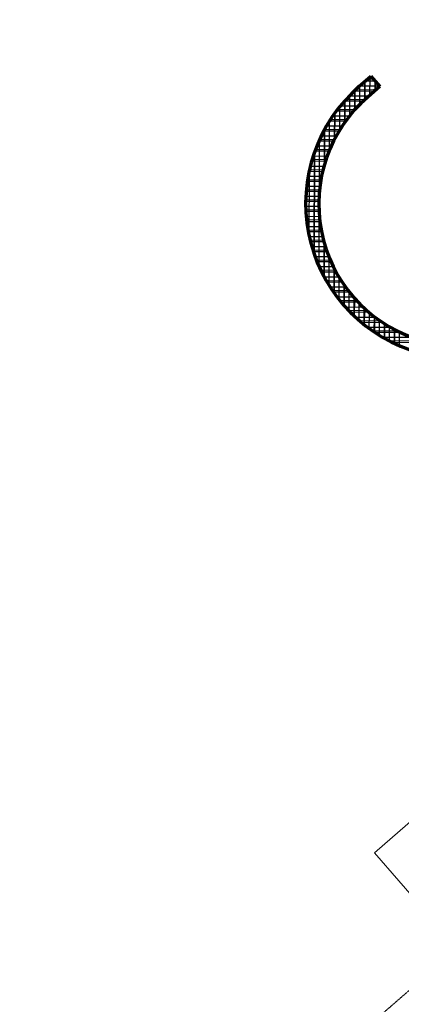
# Model space of a CAD drawing. Header units: millimetres. Extents: x 98667 to 994031, y -2704 to 533009.
# Tile 143 of 153: x 545040 to 551063, y 292008 to 307550. Entities that reach past the tile are written whole.
import ezdxf

# ---------------------------------------------------------------- set-up
doc = ezdxf.new("R2010")
doc.units = ezdxf.units.MM
doc.linetypes.add('AP03000E0$0$HIDDEN', pattern=[9.525, 6.35, -3.175])
for name, color, linetype, lineweight in [('0_F&B AREA', 3, 'Continuous', 0), ('A-WALL-FULL', 6, 'Continuous', 70), ('A-WALL-PATT', 5, 'Continuous', 15)]:
    doc.layers.add(name, color=color, linetype=linetype, lineweight=lineweight)
doc.layers.add('A-WALL-PATT-50', color=5, linetype='Continuous')
doc.layers.add('AP03000E0$0$A-Slab Edge Guide', color=55, linetype='Continuous', lineweight=15, plot=False)

msp = doc.modelspace()

# ---------------------------------------------------------------- linework, layer by layer
at = {"layer": '0_F&B AREA', "color": 251, "extrusion": (-9.9569e-08, 8.03241e-09, 1)}
for p, q in [((552524, 296041, 0), (550638, 294400, 0)), ((550638, 294400, 0), (551950, 292891))]:
    msp.add_line(p, q, dxfattribs=at)
at = {"layer": 'A-WALL-FULL', "color": 251, "linetype": 'ByBlock'}
for p, q in [((550395, 306493), (550584, 306657)), ((550584, 306657), (550724, 306495)), ((550724, 306495), (550532, 306328))]:
    msp.add_line(p, q, dxfattribs=at)
for centre, radius, start, end in [((551996, 304648), 2443, 130.97, 311.0379), ((551996, 304638), 2236, 130.8954, 311.2099)]:
    msp.add_arc(centre, radius, start, end, dxfattribs=at)
at = {"layer": 'A-WALL-PATT', "color": 251, "linetype": 'Continuous'}
for p, q in [((550494, 306295), (550495, 306580)), ((550626, 306609), (550528, 306609)), ((550653, 306433), (550654, 306577)), ((550335, 306135), (550336, 306440)), ((550672, 306450), (550347, 306451)), ((550175, 305937), (550176, 306278)), ((550491, 306292), (550190, 306292)), ((550016, 305677), (550017, 306080)), ((550333, 306133), (550057, 306134)), ((550203, 305975), (549946, 305976)), ((550096, 305816), (549851, 305817)), ((549856, 305287), (549858, 305829)), ((550006, 305658), (549772, 305659)), ((549693, 303833), (549698, 305476)), ((549932, 305499), (549707, 305500)), ((549873, 305341), (549654, 305341)), ((549827, 305182), (549613, 305183)), ((549793, 305023), (549583, 305024)), ((549771, 304865), (549563, 304865)), ((549761, 304706), (549554, 304707)), ((549762, 304547), (549555, 304548)), ((549774, 304388), (549567, 304389)), ((549797, 304230), (549589, 304230)), ((549833, 304071), (549622, 304071)), ((549851, 303479), (549853, 304001)), ((549881, 303912), (549667, 303913)), ((549942, 303753), (549723, 303754)), ((550019, 303594), (549792, 303595)), ((550009, 303227), (550010, 303610)), ((550111, 303435), (549876, 303436)), ((550223, 303276), (549975, 303277)), ((550167, 303029), (550168, 303350)), ((550357, 303117), (550092, 303118)), ((550326, 302866), (550327, 303150)), ((550521, 302958), (550232, 302958)), ((550484, 302730), (550485, 302990)), ((550725, 302798), (550400, 302799)), ((550643, 302615), (550643, 302858)), ((550801, 302518), (550802, 302748)), ((550995, 302639), (550605, 302640)), ((550960, 302436), (550960, 302657)), ((551415, 302479), (550870, 302480))]:
    msp.add_line(p, q, dxfattribs=at)
at = {"layer": 'A-WALL-PATT-50', "color": 251, "linetype": 'Continuous'}
for p, q in [((550568, 306360), (550569, 306644)), ((550719, 306501), (550406, 306502)), ((550409, 306213), (550410, 306506)), ((550489, 306290), (550489, 306575)), ((550650, 306581), (550497, 306581)), ((550648, 306429), (550648, 306583)), ((550549, 306343), (550238, 306344)), ((550250, 306035), (550251, 306357)), ((550640, 306422), (550318, 306423)), ((550329, 306129), (550330, 306435)), ((550090, 305808), (550091, 306177)), ((550381, 306185), (550098, 306185)), ((550461, 306264), (550165, 306265)), ((550170, 305929), (550171, 306272)), ((550243, 306026), (549980, 306027)), ((550011, 305667), (550012, 306073)), ((550309, 306106), (550036, 306106)), ((550128, 305868), (549880, 305869)), ((550183, 305947), (549928, 305948)), ((549931, 305495), (549932, 305954)), ((550033, 305709), (549796, 305710)), ((550079, 305789), (549836, 305789)), ((549851, 305269), (549852, 305819)), ((549955, 305551), (549727, 305552)), ((549992, 305630), (549760, 305631)), ((549770, 304853), (549772, 305659)), ((549891, 305392), (549670, 305393)), ((549688, 303848), (549693, 305461)), ((549921, 305472), (549697, 305472)), ((549841, 305234), (549625, 305234)), ((549864, 305313), (549646, 305314)), ((549803, 305075), (549591, 305076)), ((549820, 305154), (549607, 305155)), ((549609, 304128), (549612, 305182)), ((549789, 304996), (549578, 304996)), ((549769, 304837), (549561, 304838)), ((549777, 304916), (549568, 304917)), ((549760, 304678), (549554, 304679)), ((549763, 304758), (549556, 304758)), ((549760, 304599), (549554, 304599)), ((549763, 304520), (549557, 304520)), ((549769, 304440), (549562, 304441)), ((549777, 304361), (549570, 304361)), ((549767, 303649), (549769, 304435)), ((549788, 304281), (549581, 304282)), ((549803, 304202), (549594, 304202)), ((549820, 304123), (549611, 304123)), ((549840, 304043), (549629, 304044)), ((549846, 303489), (549847, 304019)), ((549864, 303964), (549651, 303964)), ((549891, 303884), (549676, 303885)), ((549921, 303805), (549703, 303805)), ((549955, 303725), (549734, 303726)), ((549925, 303353), (549926, 303792)), ((549992, 303646), (549768, 303646)), ((550033, 303566), (549806, 303567)), ((550004, 303235), (550005, 303620)), ((550079, 303487), (549847, 303487)), ((550129, 303407), (549892, 303408)), ((550083, 303129), (550084, 303479)), ((550184, 303328), (549941, 303328)), ((550244, 303248), (549994, 303249)), ((550162, 303035), (550163, 303357)), ((550241, 302949), (550242, 303251)), ((550311, 303169), (550052, 303169)), ((550383, 303089), (550115, 303090)), ((550320, 302871), (550321, 303157)), ((550400, 302799), (550400, 303072)), ((550464, 303009), (550184, 303010)), ((550553, 302930), (550259, 302931)), ((550479, 302734), (550479, 302995)), ((550558, 302674), (550559, 302925)), ((550653, 302850), (550342, 302851)), ((550766, 302771), (550432, 302771)), ((550637, 302618), (550638, 302862)), ((550716, 302567), (550717, 302804)), ((550796, 302521), (550796, 302751)), ((550897, 302691), (550533, 302692)), ((551052, 302611), (550646, 302612)), ((550875, 302478), (550876, 302703)), ((550954, 302439), (550955, 302659)), ((551033, 302403), (551034, 302620)), ((551248, 302531), (550775, 302532)), ((551532, 302451), (550925, 302453))]:
    msp.add_line(p, q, dxfattribs=at)
at = {"layer": 'AP03000E0$0$A-Slab Edge Guide', "color": 251, "linetype": 'AP03000E0$0$HIDDEN'}
msp.add_line((599120, 333895), (483649, 233518), dxfattribs=at)

doc.saveas('drawing.dxf')
